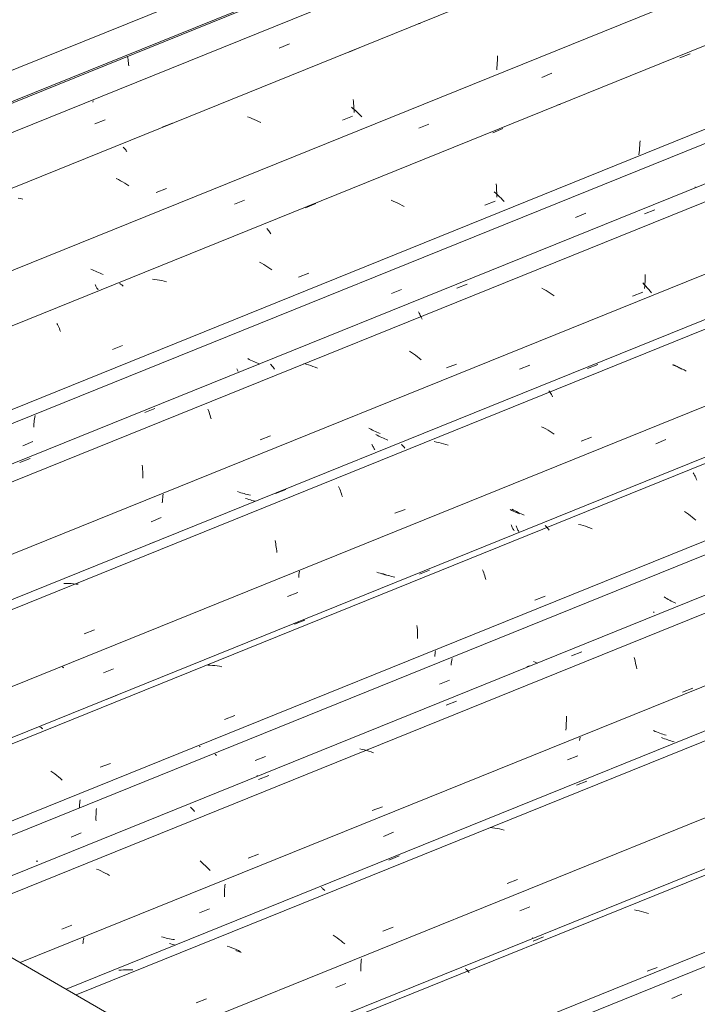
# Model space of a CAD drawing. Header units: metres. Extents: x -15.1 to 0.1, y 4.4 to 14.1.
# Tile 44 of 71: x -6.5 to -5.9, y 10.8 to 11.7. Entities that reach past the tile are written whole.
import ezdxf

# ---------------------------------------------------------------- set-up
doc = ezdxf.new("R2010")
doc.units = ezdxf.units.M
for name, color, linetype, lineweight in [('A-GLAZ-CWMG', 7, 'Continuous', 5), ('A-ROOF', 7, 'Continuous', 5), ('A-ROOF-OTLN', 7, 'Continuous', 5)]:
    doc.layers.add(name, color=color, linetype=linetype, lineweight=lineweight)

# ---------------------------------------------------------------- blocks, each defined once
blk = doc.blocks.new('FP_198-ISO_01')
at = {"layer": 'A-GLAZ-CWMG', "color": 9, "true_color": 0xc0c0c0}
blk.add_line((-5.90642, 10.80159), (-5.89709, 10.80548), dxfattribs=at)
blk = doc.blocks.new('Rectangular Mullion - Telha Fibrocimento - Ondulada-1909027-ISO_01')
at = {"layer": 'A-GLAZ-CWMG'}
blk.add_line((-4.93575, 11.21103), (-6.24337, 10.68256), dxfattribs=at)
blk.add_blockref('FP_198-ISO_01', (0, 0), dxfattribs=at)
blk = doc.blocks.new('FP_207-ISO_01')
at = {"layer": 'A-GLAZ-CWMG'}
blk.add_line((-5.01248, 11.27004), (-6.33508, 10.73552), dxfattribs=at)
at = {"layer": 'A-GLAZ-CWMG', "color": 9, "true_color": 0xc0c0c0}
for p, q in [((-5.93863, 10.88274), (-5.94079, 10.88315)), ((-5.93647, 10.88229), (-5.93863, 10.88274)), ((-5.93432, 10.88177), (-5.93647, 10.88229)), ((-5.93218, 10.8812), (-5.93432, 10.88177)), ((-5.93005, 10.88057), (-5.93218, 10.8812)), ((-5.92792, 10.87989), (-5.93005, 10.88057)), ((-6.03489, 10.85734), (-6.0345, 10.85745)), ((-6.03414, 10.85445), (-6.02462, 10.85823)), ((-6.09659, 10.82915), (-6.09604, 10.82869)), ((-6.09604, 10.82869), (-6.09548, 10.82816)), ((-6.09548, 10.82816), (-6.09492, 10.82758)), ((-6.09492, 10.82758), (-6.09435, 10.82693)), ((-6.09435, 10.82693), (-6.09377, 10.82623)), ((-6.09377, 10.82623), (-6.0932, 10.82546)), ((-5.92925, 10.82666), (-5.91981, 10.83025))]:
    blk.add_line(p, q, dxfattribs=at)
blk = doc.blocks.new('FP_209-ISO_01')
at = {"layer": 'A-GLAZ-CWMG'}
blk.add_line((-5.14202, 11.34459), (-6.46438, 10.81017), dxfattribs=at)
at = {"layer": 'A-GLAZ-CWMG', "color": 9, "true_color": 0xc0c0c0}
for p, q in [((-5.99411, 10.99792), (-5.98459, 11.00171)), ((-6.0717, 10.95888), (-6.07387, 10.95914)), ((-6.06953, 10.95856), (-6.0717, 10.95888)), ((-6.06737, 10.95818), (-6.06953, 10.95856)), ((-6.06521, 10.95775), (-6.06737, 10.95818)), ((-6.06305, 10.95725), (-6.06521, 10.95775)), ((-6.06091, 10.9567), (-6.06305, 10.95725)), ((-6.16702, 10.92905), (-6.15752, 10.93284)), ((-6.2294, 10.90377), (-6.22888, 10.90344)), ((-6.22888, 10.90344), (-6.22834, 10.90306)), ((-6.22834, 10.90306), (-6.2278, 10.90262)), ((-6.2278, 10.90262), (-6.22724, 10.90211)), ((-6.22724, 10.90211), (-6.22668, 10.90155)), ((-6.22668, 10.90155), (-6.22611, 10.90092)), ((-6.3139, 10.84913), (-6.31601, 10.84986)), ((-6.31181, 10.84834), (-6.3139, 10.84913)), ((-6.30973, 10.8475), (-6.31181, 10.84834)), ((-6.30767, 10.84661), (-6.30973, 10.8475)), ((-6.30563, 10.84567), (-6.30767, 10.84661)), ((-6.30361, 10.84469), (-6.30563, 10.84567)), ((-6.41353, 10.82778), (-6.41565, 10.82758)), ((-6.41139, 10.82793), (-6.41353, 10.82778)), ((-6.40924, 10.82801), (-6.41139, 10.82793)), ((-6.40709, 10.82803), (-6.40924, 10.82801)), ((-6.40493, 10.82799), (-6.40709, 10.82803)), ((-6.40276, 10.82788), (-6.40493, 10.82799))]:
    blk.add_line(p, q, dxfattribs=at)
blk = doc.blocks.new('FP_210-ISO_01')
at = {"layer": 'A-GLAZ-CWMG', "color": 9, "true_color": 0xc0c0c0}
for p, q in [((-5.92183, 11.04759), (-5.92325, 11.04822)), ((-5.9204, 11.04699), (-5.92183, 11.04759)), ((-5.91895, 11.04642), (-5.9204, 11.04699)), ((-5.91749, 11.04588), (-5.91895, 11.04642)), ((-5.91603, 11.04538), (-5.91749, 11.04588)), ((-5.91455, 11.0449), (-5.91603, 11.04538)), ((-5.91306, 11.04446), (-5.91455, 11.0449)), ((-5.91157, 11.04405), (-5.91306, 11.04446)), ((-6.37508, 10.85803), (-6.37657, 10.85848)), ((-6.37359, 10.85761), (-6.37508, 10.85803)), ((-6.37209, 10.85722), (-6.37359, 10.85761)), ((-6.37059, 10.85687), (-6.37209, 10.85722)), ((-6.36908, 10.85656), (-6.37059, 10.85687)), ((-6.36756, 10.85628), (-6.36908, 10.85656)), ((-6.36605, 10.85604), (-6.36756, 10.85628)), ((-6.36453, 10.85583), (-6.36605, 10.85604))]:
    blk.add_line(p, q, dxfattribs=at)
blk = doc.blocks.new('FP_211-ISO_01')
at = {"layer": 'A-GLAZ-CWMG'}
blk.add_line((-5.2564, 11.40672), (-6.57477, 10.8739), dxfattribs=at)
blk = doc.blocks.new('FP_212-ISO_01')
at = {"layer": 'A-GLAZ-CWMG', "color": 9, "true_color": 0xc0c0c0}
for p, q in [((-5.91229, 11.17054), (-5.91359, 11.17136)), ((-5.91097, 11.16976), (-5.91229, 11.17054)), ((-5.90964, 11.16899), (-5.91097, 11.16976)), ((-5.90829, 11.16825), (-5.90964, 11.16899)), ((-5.90691, 11.16753), (-5.90829, 11.16825)), ((-5.90553, 11.16683), (-5.90691, 11.16753)), ((-5.90413, 11.16617), (-5.90553, 11.16683)), ((-5.90271, 11.16553), (-5.90413, 11.16617)), ((-6.10953, 11.11016), (-6.1097, 11.10863)), ((-6.10933, 11.11171), (-6.10953, 11.11016)), ((-6.10909, 11.11326), (-6.10933, 11.11171)), ((-6.10883, 11.11481), (-6.10909, 11.11326)), ((-6.0324, 11.11132), (-6.03384, 11.11192)), ((-6.03096, 11.11076), (-6.0324, 11.11132)), ((-6.02987, 11.11036), (-6.03096, 11.11076)), ((-6.12044, 11.09094), (-6.11111, 11.09481)), ((-6.32648, 11.02603), (-6.32702, 11.02663)), ((-6.32593, 11.02544), (-6.32648, 11.02603)), ((-6.29007, 11.02059), (-6.28074, 11.02445)), ((-6.4368, 10.97076), (-6.43684, 10.96933)), ((-6.43674, 10.9722), (-6.4368, 10.97076)), ((-6.43665, 10.97366), (-6.43674, 10.9722)), ((-6.43653, 10.97512), (-6.43665, 10.97366)), ((-6.43639, 10.97659), (-6.43653, 10.97512)), ((-6.43684, 10.96933), (-6.43685, 10.96792)), ((-6.43685, 10.96792), (-6.43684, 10.96652)), ((-6.43684, 10.96652), (-6.43681, 10.96513)), ((-6.45967, 10.95026), (-6.45035, 10.95413))]:
    blk.add_line(p, q, dxfattribs=at)
blk = doc.blocks.new('Rectangular Mullion - Telha Fibrocimento - Ondulada-V199-ISO_01')
at = {"layer": 'A-GLAZ-CWMG'}
for p, q in [((-5.32182, 11.43393), (-6.62943, 10.90546)), ((-4.95062, 11.21815), (-6.25674, 10.69028))]:
    blk.add_line(p, q, dxfattribs=at)
for name in ['FP_211-ISO_01', 'FP_212-ISO_01', 'FP_209-ISO_01', 'FP_210-ISO_01', 'FP_207-ISO_01']:
    blk.add_blockref(name, (0, 0), dxfattribs=at)
blk = doc.blocks.new('FP_214-ISO_01')
at = {"layer": 'A-GLAZ-CWMG'}
blk.add_line((-5.01101, 11.2648), (-6.32914, 10.73208), dxfattribs=at)
blk = doc.blocks.new('FP_215-ISO_01')
at = {"layer": 'A-GLAZ-CWMG', "color": 9, "true_color": 0xc0c0c0}
for p, q in [((-6.04646, 10.88223), (-6.03714, 10.88611)), ((-6.19271, 10.83483), (-6.19283, 10.83316)), ((-6.19256, 10.83651), (-6.19271, 10.83483)), ((-6.19237, 10.8382), (-6.19256, 10.83651)), ((-6.19297, 10.82985), (-6.19299, 10.82822)), ((-6.19299, 10.82822), (-6.19299, 10.82661)), ((-6.19292, 10.8315), (-6.19297, 10.82985)), ((-6.19283, 10.83316), (-6.19292, 10.8315)), ((-6.21593, 10.81159), (-6.20661, 10.81548))]:
    blk.add_line(p, q, dxfattribs=at)
blk = doc.blocks.new('FP_216-ISO_01')
at = {"layer": 'A-GLAZ-CWMG'}
blk.add_line((-5.13465, 11.33851), (-6.45515, 10.80483), dxfattribs=at)
at = {"layer": 'A-GLAZ-CWMG', "color": 9, "true_color": 0xc0c0c0}
for p, q in [((-6.05812, 10.90757), (-6.04867, 10.9112)), ((-6.17267, 10.8636), (-6.16322, 10.86723)), ((-6.21643, 10.85866), (-6.21827, 10.85993)), ((-6.21463, 10.85735), (-6.21643, 10.85866)), ((-6.21286, 10.85601), (-6.21463, 10.85735)), ((-6.21113, 10.85463), (-6.21286, 10.85601)), ((-6.20943, 10.85323), (-6.21113, 10.85463)), ((-6.20777, 10.8518), (-6.20943, 10.85323)), ((-6.30744, 10.84556), (-6.30802, 10.84575)), ((-6.30533, 10.84484), (-6.30744, 10.84556)), ((-6.30323, 10.84406), (-6.30533, 10.84484)), ((-6.3446, 10.79759), (-6.33514, 10.80122))]:
    blk.add_line(p, q, dxfattribs=at)
blk = doc.blocks.new('FP_217-ISO_01')
at = {"layer": 'A-GLAZ-CWMG', "color": 9, "true_color": 0xc0c0c0}
for p, q in [((-5.99117, 11.04068), (-5.99137, 11.03912)), ((-5.99093, 11.04224), (-5.99117, 11.04068)), ((-5.91457, 11.04141), (-5.91599, 11.04204)), ((-5.91313, 11.04081), (-5.91457, 11.04141)), ((-5.91169, 11.04024), (-5.91313, 11.04081)), ((-5.91023, 11.0397), (-5.91169, 11.04024)), ((-5.90876, 11.03919), (-5.91023, 11.0397)), ((-5.90729, 11.03871), (-5.90876, 11.03919)), ((-5.9058, 11.03827), (-5.90729, 11.03871)), ((-5.90431, 11.03786), (-5.9058, 11.03827)), ((-6.00235, 11.0213), (-5.99302, 11.02518)), ((-6.17196, 10.95083), (-6.16264, 10.9547)), ((-6.318, 10.90689), (-6.31816, 10.90541)), ((-6.31859, 10.89816), (-6.31861, 10.89675)), ((-6.31856, 10.89959), (-6.31859, 10.89816)), ((-6.3185, 10.90103), (-6.31856, 10.89959)), ((-6.31841, 10.90248), (-6.3185, 10.90103)), ((-6.3183, 10.90394), (-6.31841, 10.90248)), ((-6.31816, 10.90541), (-6.3183, 10.90394)), ((-6.31861, 10.89675), (-6.3186, 10.89535)), ((-6.34153, 10.88039), (-6.33221, 10.88427)), ((-6.44874, 10.85319), (-6.44888, 10.85178)), ((-6.44857, 10.8546), (-6.44874, 10.85319)), ((-6.44838, 10.85602), (-6.44857, 10.8546)), ((-6.44817, 10.85745), (-6.44838, 10.85602)), ((-6.36776, 10.85179), (-6.36925, 10.85224)), ((-6.36627, 10.85137), (-6.36776, 10.85179)), ((-6.36477, 10.85099), (-6.36627, 10.85137)), ((-6.36334, 10.85065), (-6.36477, 10.85099))]:
    blk.add_line(p, q, dxfattribs=at)
blk = doc.blocks.new('FP_218-ISO_01')
at = {"layer": 'A-GLAZ-CWMG'}
blk.add_line((-5.26751, 11.41881), (-6.59167, 10.88366), dxfattribs=at)
at = {"layer": 'A-GLAZ-CWMG', "color": 9, "true_color": 0xc0c0c0}
for p, q in [((-5.99887, 11.11715), (-5.98935, 11.1209)), ((-5.94096, 11.11544), (-5.94054, 11.11382)), ((-6.03792, 11.10784), (-6.03991, 11.10712)), ((-5.94054, 11.11382), (-5.94014, 11.11216)), ((-5.94014, 11.11216), (-5.93976, 11.11045)), ((-5.93976, 11.11045), (-5.93941, 11.10871)), ((-5.93941, 11.10871), (-5.93907, 11.10693)), ((-5.93907, 11.10693), (-5.93877, 11.10512)), ((-5.8966, 11.08367), (-5.88718, 11.08727)), ((-6.11424, 11.0716), (-6.10472, 11.07536)), ((-6.00353, 11.06142), (-6.00352, 11.05934)), ((-6.0037, 11.05302), (-6.00384, 11.05088)), ((-6.0036, 11.05514), (-6.0037, 11.05302)), ((-6.00354, 11.05725), (-6.0036, 11.05514)), ((-6.00352, 11.05934), (-6.00354, 11.05725)), ((-6.00384, 11.05088), (-6.00402, 11.04873)), ((-6.19179, 11.03091), (-6.19395, 11.03135)), ((-6.18964, 11.03042), (-6.19179, 11.03091)), ((-6.1875, 11.02987), (-6.18964, 11.03042)), ((-6.18536, 11.02927), (-6.1875, 11.02987)), ((-6.18323, 11.02862), (-6.18536, 11.02927)), ((-6.18112, 11.02791), (-6.18323, 11.02862)), ((-6.28864, 11.00661), (-6.28823, 11.0067)), ((-6.28823, 11.0067), (-6.28781, 11.00673)), ((-6.28728, 11.00312), (-6.27777, 11.00689)), ((-6.34968, 10.97781), (-6.34912, 10.97728)), ((-6.34912, 10.97728), (-6.34855, 10.97669)), ((-6.34855, 10.97669), (-6.34798, 10.97604)), ((-6.34798, 10.97604), (-6.3474, 10.97534)), ((-6.3474, 10.97534), (-6.34683, 10.97458)), ((-6.34683, 10.97458), (-6.34625, 10.97377)), ((-6.18233, 10.97459), (-6.1729, 10.97819)), ((-6.29673, 10.93094), (-6.28729, 10.93454)), ((-6.33927, 10.92681), (-6.34091, 10.92826)), ((-6.33766, 10.92535), (-6.33927, 10.92681)), ((-6.3361, 10.92387), (-6.33766, 10.92535)), ((-6.43432, 10.91992), (-6.43639, 10.92079)), ((-6.43228, 10.919), (-6.43432, 10.91992)), ((-6.43025, 10.91804), (-6.43228, 10.919)), ((-6.42824, 10.91703), (-6.43025, 10.91804)), ((-6.42625, 10.91598), (-6.42824, 10.91703)), ((-6.42428, 10.91489), (-6.42625, 10.91598)), ((-6.33456, 10.92236), (-6.3361, 10.92387)), ((-6.33307, 10.92085), (-6.33456, 10.92236)), ((-6.33162, 10.91931), (-6.33307, 10.92085)), ((-6.46845, 10.86543), (-6.459, 10.86903))]:
    blk.add_line(p, q, dxfattribs=at)
blk = doc.blocks.new('FP_219-ISO_01')
at = {"layer": 'A-GLAZ-CWMG', "color": 9, "true_color": 0xc0c0c0}
for p, q in [((-5.92317, 11.15774), (-5.92281, 11.15711)), ((-6.12464, 11.11786), (-6.1248, 11.11655)), ((-6.12446, 11.11918), (-6.12464, 11.11786)), ((-6.12426, 11.1205), (-6.12446, 11.11918)), ((-6.12404, 11.12182), (-6.12426, 11.1205)), ((-6.34101, 11.03343), (-6.34149, 11.03395)), ((-6.45189, 10.98022), (-6.45196, 10.97877)), ((-6.45179, 10.98167), (-6.45189, 10.98022)), ((-6.45167, 10.98313), (-6.45179, 10.98167)), ((-6.45152, 10.9846), (-6.45167, 10.98313)), ((-6.45196, 10.97877), (-6.45201, 10.97734)), ((-6.49045, 10.92802), (-6.49197, 10.9282))]:
    blk.add_line(p, q, dxfattribs=at)
blk = doc.blocks.new('FP_220-ISO_01')
at = {"layer": 'A-GLAZ-CWMG'}
blk.add_line((-5.39855, 11.49293), (-6.72115, 10.95841), dxfattribs=at)
at = {"layer": 'A-GLAZ-CWMG', "color": 9, "true_color": 0xc0c0c0}
for p, q in [((-5.88674, 11.28551), (-5.88616, 11.28456)), ((-5.88616, 11.28456), (-5.88558, 11.28356)), ((-5.88558, 11.28356), (-5.885, 11.28251)), ((-5.885, 11.28251), (-5.88443, 11.28139)), ((-5.88443, 11.28139), (-5.88387, 11.28023)), ((-5.88387, 11.28023), (-5.88331, 11.27901)), ((-5.89294, 11.24872), (-5.89478, 11.24999)), ((-5.89113, 11.24742), (-5.89294, 11.24872)), ((-5.88935, 11.24609), (-5.89113, 11.24742)), ((-5.88761, 11.24473), (-5.88935, 11.24609)), ((-5.88589, 11.24334), (-5.88761, 11.24473)), ((-5.88422, 11.24192), (-5.88589, 11.24334)), ((-6.02297, 11.23697), (-6.02241, 11.23643)), ((-6.02241, 11.23643), (-6.02184, 11.23583)), ((-6.02184, 11.23583), (-6.02126, 11.23517)), ((-6.02126, 11.23517), (-6.02068, 11.23445)), ((-6.02068, 11.23445), (-6.0201, 11.23368)), ((-6.0201, 11.23368), (-6.01951, 11.23284)), ((-5.9903, 11.2376), (-5.99245, 11.23813)), ((-5.98816, 11.23701), (-5.9903, 11.2376)), ((-5.98603, 11.23637), (-5.98816, 11.23701)), ((-5.98391, 11.23568), (-5.98603, 11.23637)), ((-5.98181, 11.23493), (-5.98391, 11.23568)), ((-5.97972, 11.23413), (-5.98181, 11.23493)), ((-6.13897, 11.19221), (-6.12948, 11.19601)), ((-6.08069, 11.19643), (-6.08017, 11.19507)), ((-6.08017, 11.19507), (-6.07966, 11.19365)), ((-6.07966, 11.19365), (-6.07917, 11.19219)), ((-6.07917, 11.19219), (-6.0787, 11.19068)), ((-6.0787, 11.19068), (-6.07824, 11.18912)), ((-6.07824, 11.18912), (-6.0778, 11.18752)), ((-6.03246, 11.1684), (-6.02302, 11.17203)), ((-6.25407, 11.14622), (-6.24458, 11.15002)), ((-6.14114, 11.14512), (-6.14096, 11.14316)), ((-6.14096, 11.14316), (-6.14081, 11.14118)), ((-6.14081, 11.14118), (-6.14069, 11.13916)), ((-6.14069, 11.13916), (-6.14061, 11.13713)), ((-6.14061, 11.13713), (-6.14056, 11.13507)), ((-6.14056, 11.13507), (-6.14055, 11.13299)), ((-6.33166, 11.10849), (-6.33383, 11.1086)), ((-6.3295, 11.10832), (-6.33166, 11.10849)), ((-6.32733, 11.10809), (-6.3295, 11.10832)), ((-6.32516, 11.1078), (-6.32733, 11.10809)), ((-6.32299, 11.10745), (-6.32516, 11.1078)), ((-6.32083, 11.10705), (-6.32299, 11.10745)), ((-6.42668, 11.0771), (-6.41719, 11.0809)), ((-6.3185, 11.05848), (-6.30906, 11.06211)), ((-6.48898, 11.05185), (-6.48848, 11.05166)), ((-6.48848, 11.05166), (-6.48798, 11.05142)), ((-6.48798, 11.05142), (-6.48745, 11.05112)), ((-6.48745, 11.05112), (-6.48692, 11.05075)), ((-6.48692, 11.05075), (-6.48637, 11.05033)), ((-6.48637, 11.05033), (-6.48582, 11.04985)), ((-6.433, 11.01448), (-6.42355, 11.01811)), ((-6.4765, 11.00971), (-6.4783, 11.01102)), ((-6.47474, 11.00836), (-6.4765, 11.00971)), ((-6.47302, 11.00698), (-6.47474, 11.00836)), ((-6.47132, 11.00557), (-6.47302, 11.00698)), ((-6.46966, 11.00414), (-6.47132, 11.00557)), ((-6.46804, 11.00269), (-6.46966, 11.00414))]:
    blk.add_line(p, q, dxfattribs=at)
blk = doc.blocks.new('FP_221-ISO_01')
at = {"layer": 'A-GLAZ-CWMG', "color": 9, "true_color": 0xc0c0c0}
for p, q in [((-6.05385, 11.25108), (-6.0552, 11.25181)), ((-6.05248, 11.25036), (-6.05385, 11.25108)), ((-6.05109, 11.24967), (-6.05248, 11.25036)), ((-6.04969, 11.24901), (-6.05109, 11.24967)), ((-6.04827, 11.24838), (-6.04969, 11.24901)), ((-6.04684, 11.24777), (-6.04827, 11.24838)), ((-6.05447, 11.23786), (-6.05414, 11.23701)), ((-6.05414, 11.23701), (-6.0538, 11.2362)), ((-6.0538, 11.2362), (-6.05345, 11.23542)), ((-6.05345, 11.23542), (-6.0531, 11.23468)), ((-6.0531, 11.23468), (-6.05274, 11.23397)), ((-6.05274, 11.23397), (-6.05239, 11.23331)), ((-6.05239, 11.23331), (-6.05203, 11.23268)), ((-6.05203, 11.23268), (-6.05167, 11.23209)), ((-6.17659, 11.19369), (-6.17803, 11.19425)), ((-6.17513, 11.19316), (-6.17659, 11.19369)), ((-6.17366, 11.19266), (-6.17513, 11.19316)), ((-6.17218, 11.19219), (-6.17366, 11.19266)), ((-6.17069, 11.19176), (-6.17218, 11.19219)), ((-6.1692, 11.19136), (-6.17069, 11.19176)), ((-6.1677, 11.19099), (-6.1692, 11.19136)), ((-6.16619, 11.19066), (-6.1677, 11.19099))]:
    blk.add_line(p, q, dxfattribs=at)
blk = doc.blocks.new('FP_222-ISO_01')
at = {"layer": 'A-GLAZ-CWMG'}
blk.add_line((-5.52809, 11.56749), (-6.85045, 11.03306), dxfattribs=at)
at = {"layer": 'A-GLAZ-CWMG', "color": 9, "true_color": 0xc0c0c0}
for p, q in [((-5.98404, 11.38158), (-5.97455, 11.38537)), ((-5.90347, 11.38444), (-5.90548, 11.38544)), ((-5.90148, 11.38339), (-5.90347, 11.38444)), ((-5.89951, 11.3823), (-5.90148, 11.38339)), ((-5.89757, 11.38117), (-5.89951, 11.3823)), ((-6.01967, 11.36127), (-6.01908, 11.36046)), ((-6.01908, 11.36046), (-6.01849, 11.35959)), ((-6.01849, 11.35959), (-6.01791, 11.35866)), ((-6.01791, 11.35866), (-6.01732, 11.35768)), ((-6.01732, 11.35768), (-6.01674, 11.35664)), ((-6.01674, 11.35664), (-6.01617, 11.35555)), ((-6.15571, 11.31176), (-6.15517, 11.31136)), ((-6.15517, 11.31136), (-6.15461, 11.3109)), ((-6.15461, 11.3109), (-6.15405, 11.31037)), ((-6.15405, 11.31037), (-6.15348, 11.30979)), ((-6.15348, 11.30979), (-6.1529, 11.30915)), ((-6.1529, 11.30915), (-6.15232, 11.30845)), ((-6.12309, 11.31393), (-6.12525, 11.31433)), ((-6.12093, 11.31346), (-6.12309, 11.31393)), ((-6.11878, 11.31294), (-6.12093, 11.31346)), ((-6.11664, 11.31237), (-6.11878, 11.31294)), ((-6.1145, 11.31174), (-6.11664, 11.31237)), ((-6.11238, 11.31105), (-6.1145, 11.31174)), ((-6.27152, 11.26654), (-6.26204, 11.27035)), ((-6.21333, 11.27308), (-6.21278, 11.27182)), ((-6.21278, 11.27182), (-6.21224, 11.27051)), ((-6.21224, 11.27051), (-6.21171, 11.26915)), ((-6.21171, 11.26915), (-6.2112, 11.26774)), ((-6.2112, 11.26774), (-6.21071, 11.26628)), ((-6.21071, 11.26628), (-6.21023, 11.26478)), ((-6.38649, 11.22042), (-6.377, 11.22423)), ((-6.46418, 11.1838), (-6.46634, 11.18378)), ((-6.46202, 11.18375), (-6.46418, 11.1838)), ((-6.45985, 11.18364), (-6.46202, 11.18375)), ((-6.45768, 11.18348), (-6.45985, 11.18364)), ((-6.45551, 11.18325), (-6.45768, 11.18348)), ((-6.45334, 11.18296), (-6.45551, 11.18325))]:
    blk.add_line(p, q, dxfattribs=at)
blk = doc.blocks.new('FP_223-ISO_01')
at = {"layer": 'A-GLAZ-CWMG', "color": 9, "true_color": 0xc0c0c0}
for p, q in [((-6.18499, 11.32642), (-6.18554, 11.32673)), ((-6.18363, 11.32568), (-6.18499, 11.32642)), ((-6.18226, 11.32497), (-6.18363, 11.32568)), ((-6.18087, 11.32429), (-6.18226, 11.32497)), ((-6.17946, 11.32363), (-6.18087, 11.32429)), ((-6.17804, 11.323), (-6.17946, 11.32363)), ((-6.17661, 11.3224), (-6.17804, 11.323)), ((-6.17517, 11.32183), (-6.17661, 11.3224)), ((-6.18274, 11.31215), (-6.18239, 11.31134)), ((-6.18239, 11.31134), (-6.18205, 11.31057)), ((-6.18205, 11.31057), (-6.1817, 11.30983)), ((-6.1817, 11.30983), (-6.18134, 11.30913)), ((-6.18134, 11.30913), (-6.18099, 11.30847)), ((-6.18099, 11.30847), (-6.18063, 11.30784)), ((-6.18063, 11.30784), (-6.18027, 11.30726)), ((-6.18027, 11.30726), (-6.17991, 11.30671)), ((-6.30493, 11.26783), (-6.30639, 11.26836)), ((-6.30346, 11.26734), (-6.30493, 11.26783)), ((-6.30198, 11.26687), (-6.30346, 11.26734)), ((-6.3005, 11.26644), (-6.30198, 11.26687)), ((-6.299, 11.26604), (-6.3005, 11.26644)), ((-6.2975, 11.26568), (-6.299, 11.26604)), ((-6.29599, 11.26535), (-6.2975, 11.26568)), ((-6.29448, 11.26506), (-6.29599, 11.26535))]:
    blk.add_line(p, q, dxfattribs=at)
blk = doc.blocks.new('FP_224-ISO_01')
at = {"layer": 'A-GLAZ-CWMG'}
blk.add_line((-5.64247, 11.62961), (-6.96084, 11.0968), dxfattribs=at)
blk = doc.blocks.new('FP_225-ISO_01')
at = {"layer": 'A-GLAZ-CWMG', "color": 9, "true_color": 0xc0c0c0}
for p, q in [((-5.99499, 11.52083), (-5.98565, 11.52469)), ((-6.16478, 11.45071), (-6.15544, 11.45456)), ((-6.29574, 11.39011), (-6.2971, 11.39084)), ((-6.29437, 11.3894), (-6.29574, 11.39011)), ((-6.29298, 11.38871), (-6.29437, 11.3894)), ((-6.29157, 11.38806), (-6.29298, 11.38871)), ((-6.29015, 11.38743), (-6.29157, 11.38806)), ((-6.28872, 11.38683), (-6.29015, 11.38743)), ((-6.28728, 11.38625), (-6.28872, 11.38683)), ((-6.28599, 11.38578), (-6.28728, 11.38625)), ((-6.49368, 11.33385), (-6.49385, 11.33232)), ((-6.49347, 11.33539), (-6.49368, 11.33385)), ((-6.49324, 11.33694), (-6.49347, 11.33539)), ((-6.49297, 11.33848), (-6.49324, 11.33694)), ((-6.49412, 11.32928), (-6.49421, 11.32777)), ((-6.494, 11.3308), (-6.49412, 11.32928)), ((-6.49385, 11.33232), (-6.494, 11.3308)), ((-6.50429, 11.31054), (-6.49495, 11.31439))]:
    blk.add_line(p, q, dxfattribs=at)
blk = doc.blocks.new('Rectangular Mullion - Telha Fibrocimento - Ondulada-V213-ISO_01')
at = {"layer": 'A-GLAZ-CWMG'}
for p, q in [((-5.70788, 11.65682), (-7.0155, 11.12835)), ((-5.33669, 11.44104), (-6.64281, 10.91318)), ((-5.20263, 11.36172), (-6.50679, 10.83465)), ((-5.07634, 11.29109), (-6.38283, 10.76308))]:
    blk.add_line(p, q, dxfattribs=at)
for name in ['FP_224-ISO_01', 'FP_225-ISO_01', 'FP_222-ISO_01', 'FP_223-ISO_01', 'FP_220-ISO_01', 'FP_221-ISO_01', 'FP_218-ISO_01', 'FP_219-ISO_01', 'FP_216-ISO_01', 'FP_217-ISO_01', 'FP_214-ISO_01', 'FP_215-ISO_01']:
    blk.add_blockref(name, (0, 0), dxfattribs=at)
blk = doc.blocks.new('FP_227-ISO_01')
at = {"layer": 'A-GLAZ-CWMG'}
blk.add_line((-5.39707, 11.4877), (-6.7152, 10.95498), dxfattribs=at)
blk = doc.blocks.new('FP_228-ISO_01')
at = {"layer": 'A-GLAZ-CWMG', "color": 9, "true_color": 0xc0c0c0}
for p, q in [((-5.9211, 11.31232), (-5.91177, 11.31619)), ((-6.0521, 11.25135), (-6.05343, 11.25212)), ((-6.05074, 11.2506), (-6.0521, 11.25135)), ((-6.04937, 11.24988), (-6.05074, 11.2506)), ((-6.04799, 11.24918), (-6.04937, 11.24988)), ((-6.04659, 11.2485), (-6.04799, 11.24918)), ((-6.04517, 11.24786), (-6.04659, 11.2485)), ((-6.04374, 11.24724), (-6.04517, 11.24786)), ((-6.0423, 11.24664), (-6.04374, 11.24724)), ((-6.04988, 11.23679), (-6.04954, 11.23595)), ((-6.04954, 11.23595), (-6.04919, 11.23514)), ((-6.04919, 11.23514), (-6.04884, 11.23437)), ((-6.04884, 11.23437), (-6.04848, 11.23363)), ((-6.04848, 11.23363), (-6.04812, 11.23293)), ((-6.04812, 11.23293), (-6.04776, 11.23227)), ((-6.04776, 11.23227), (-6.0474, 11.23164)), ((-6.0474, 11.23164), (-6.04704, 11.23105)), ((-6.25002, 11.19061), (-6.25013, 11.18909)), ((-6.24988, 11.19213), (-6.25002, 11.19061)), ((-6.24971, 11.19365), (-6.24988, 11.19213)), ((-6.24952, 11.19519), (-6.24971, 11.19365)), ((-6.17197, 11.19252), (-6.17343, 11.19307)), ((-6.17051, 11.19201), (-6.17197, 11.19252)), ((-6.16903, 11.19152), (-6.17051, 11.19201)), ((-6.16754, 11.19106), (-6.16903, 11.19152)), ((-6.16605, 11.19064), (-6.16754, 11.19106)), ((-6.16455, 11.19025), (-6.16605, 11.19064)), ((-6.16304, 11.1899), (-6.16455, 11.19025)), ((-6.16153, 11.18957), (-6.16304, 11.1899)), ((-6.26039, 11.17165), (-6.25106, 11.17552)), ((-6.4671, 11.10647), (-6.46765, 11.10703)), ((-6.46655, 11.10591), (-6.4671, 11.10647)), ((-6.42999, 11.10137), (-6.42066, 11.10523))]:
    blk.add_line(p, q, dxfattribs=at)
blk = doc.blocks.new('FP_229-ISO_01')
at = {"layer": 'A-GLAZ-CWMG'}
blk.add_line((-5.52072, 11.5614), (-6.84121, 11.02773), dxfattribs=at)
at = {"layer": 'A-GLAZ-CWMG', "color": 9, "true_color": 0xc0c0c0}
for p, q in [((-5.90326, 11.38409), (-5.90535, 11.38488)), ((-5.90118, 11.38324), (-5.90326, 11.38409)), ((-5.89912, 11.38234), (-5.90118, 11.38324)), ((-5.89708, 11.3814), (-5.89912, 11.38234)), ((-5.89507, 11.3804), (-5.89708, 11.3814)), ((-5.89307, 11.37936), (-5.89507, 11.3804)), ((-6.02438, 11.3271), (-6.02638, 11.32812)), ((-6.0224, 11.32603), (-6.02438, 11.3271)), ((-6.02044, 11.32492), (-6.0224, 11.32603)), ((-6.01851, 11.32377), (-6.02044, 11.32492)), ((-6.01661, 11.32258), (-6.01851, 11.32377)), ((-6.01474, 11.32135), (-6.01661, 11.32258)), ((-5.9898, 11.3148), (-5.98036, 11.31845)), ((-6.21013, 11.26423), (-6.2099, 11.26369)), ((-6.16144, 11.24833), (-6.152, 11.25199)), ((-6.27188, 11.22337), (-6.27158, 11.22186)), ((-6.27158, 11.22186), (-6.2713, 11.22033)), ((-6.2713, 11.22033), (-6.27103, 11.21876)), ((-6.27103, 11.21876), (-6.27079, 11.21716)), ((-6.27079, 11.21716), (-6.27057, 11.21555)), ((-6.27057, 11.21555), (-6.27038, 11.2139)), ((-6.27038, 11.2139), (-6.27021, 11.21223)), ((-6.44768, 11.13746), (-6.43823, 11.14112))]:
    blk.add_line(p, q, dxfattribs=at)
blk = doc.blocks.new('FP_230-ISO_01')
at = {"layer": 'A-GLAZ-CWMG', "color": 9, "true_color": 0xc0c0c0}
for p, q in [((-6.04666, 11.38097), (-6.03732, 11.38483)), ((-6.17769, 11.32018), (-6.17903, 11.32094)), ((-6.17633, 11.31945), (-6.17769, 11.32018)), ((-6.17495, 11.31874), (-6.17633, 11.31945)), ((-6.17356, 11.31806), (-6.17495, 11.31874)), ((-6.17215, 11.3174), (-6.17356, 11.31806)), ((-6.17073, 11.31677), (-6.17215, 11.3174)), ((-6.1693, 11.31617), (-6.17073, 11.31677)), ((-6.16786, 11.3156), (-6.1693, 11.31617)), ((-6.37558, 11.26115), (-6.37573, 11.25957)), ((-6.3754, 11.26275), (-6.37558, 11.26115)), ((-6.37519, 11.26435), (-6.3754, 11.26275)), ((-6.37494, 11.26596), (-6.37519, 11.26435)), ((-6.29761, 11.26159), (-6.29907, 11.26212)), ((-6.29614, 11.2611), (-6.29761, 11.26159)), ((-6.29466, 11.26063), (-6.29614, 11.2611)), ((-6.29317, 11.2602), (-6.29466, 11.26063)), ((-6.29167, 11.2598), (-6.29317, 11.2602)), ((-6.37573, 11.25957), (-6.37585, 11.25799)), ((-6.29017, 11.25944), (-6.29167, 11.2598)), ((-6.38611, 11.24061), (-6.37678, 11.24447))]:
    blk.add_line(p, q, dxfattribs=at)
blk = doc.blocks.new('FP_231-ISO_01')
at = {"layer": 'A-GLAZ-CWMG'}
blk.add_line((-5.65358, 11.6417), (-6.97773, 11.10655), dxfattribs=at)
at = {"layer": 'A-GLAZ-CWMG', "color": 9, "true_color": 0xc0c0c0}
for p, q in [((-5.88529, 11.54854), (-5.88488, 11.54863)), ((-5.88488, 11.54863), (-5.88446, 11.54866)), ((-5.93167, 11.52403), (-5.92218, 11.5278)), ((-5.93177, 11.45903), (-5.93322, 11.46056)), ((-5.93114, 11.45976), (-5.9313, 11.45761)), ((-5.93101, 11.4619), (-5.93114, 11.45976)), ((-5.93093, 11.46402), (-5.93101, 11.4619)), ((-5.93088, 11.46613), (-5.93093, 11.46402)), ((-5.93087, 11.46822), (-5.93088, 11.46613)), ((-6.1043, 11.45552), (-6.09481, 11.45929)), ((-6.02414, 11.45455), (-6.02609, 11.45566)), ((-6.0222, 11.4534), (-6.02414, 11.45455)), ((-6.0203, 11.45222), (-6.0222, 11.4534)), ((-6.01842, 11.451), (-6.0203, 11.45222)), ((-6.01657, 11.44975), (-6.01842, 11.451)), ((-5.94267, 11.44819), (-5.93325, 11.45182)), ((-5.93037, 11.45749), (-5.93177, 11.45903)), ((-5.9313, 11.45761), (-5.9315, 11.45545)), ((-5.92901, 11.45593), (-5.93037, 11.45749)), ((-5.92769, 11.45437), (-5.92901, 11.45593)), ((-5.92641, 11.4528), (-5.92769, 11.45437)), ((-5.92517, 11.45123), (-5.92641, 11.4528)), ((-6.01475, 11.44846), (-6.01657, 11.44975)), ((-6.13982, 11.43373), (-6.13924, 11.43274)), ((-6.13924, 11.43274), (-6.13866, 11.4317)), ((-6.13866, 11.4317), (-6.13809, 11.43061)), ((-6.13809, 11.43061), (-6.13752, 11.42946)), ((-6.13752, 11.42946), (-6.13696, 11.42826)), ((-6.13696, 11.42826), (-6.13641, 11.42701)), ((-6.14611, 11.3965), (-6.14794, 11.39777)), ((-6.1443, 11.3952), (-6.14611, 11.3965)), ((-6.14252, 11.39387), (-6.1443, 11.3952)), ((-6.14077, 11.39251), (-6.14252, 11.39387)), ((-6.13906, 11.39113), (-6.14077, 11.39251)), ((-6.13737, 11.38972), (-6.13906, 11.39113)), ((-6.276, 11.38554), (-6.27543, 11.38494)), ((-6.27543, 11.38494), (-6.27485, 11.38428)), ((-6.27485, 11.38428), (-6.27427, 11.38356)), ((-6.27427, 11.38356), (-6.27369, 11.38279)), ((-6.27369, 11.38279), (-6.2731, 11.38196)), ((-6.2731, 11.38196), (-6.27252, 11.38107)), ((-6.24333, 11.3856), (-6.24548, 11.38617)), ((-6.2412, 11.38498), (-6.24333, 11.3856)), ((-6.23908, 11.38431), (-6.2412, 11.38498)), ((-6.23697, 11.38359), (-6.23908, 11.38431)), ((-6.23487, 11.38281), (-6.23697, 11.38359)), ((-6.23278, 11.38199), (-6.23487, 11.38281)), ((-6.11404, 11.38216), (-6.10461, 11.38579)), ((-6.39198, 11.34102), (-6.38249, 11.3448)), ((-6.33369, 11.3443), (-6.33318, 11.3429)), ((-6.33318, 11.3429), (-6.33268, 11.34146)), ((-6.33268, 11.34146), (-6.33219, 11.33997)), ((-6.33219, 11.33997), (-6.33173, 11.33844)), ((-6.33173, 11.33844), (-6.33128, 11.33686)), ((-6.33128, 11.33686), (-6.33085, 11.33525)), ((-6.28551, 11.31611), (-6.27607, 11.31974)), ((-6.50703, 11.2951), (-6.49754, 11.29889)), ((-6.3942, 11.29273), (-6.39402, 11.29077)), ((-6.39402, 11.29077), (-6.39387, 11.28878)), ((-6.39387, 11.28878), (-6.39375, 11.28677)), ((-6.39375, 11.28677), (-6.39367, 11.28474)), ((-6.39367, 11.28474), (-6.39362, 11.28268)), ((-6.39362, 11.28268), (-6.39361, 11.2806))]:
    blk.add_line(p, q, dxfattribs=at)
blk = doc.blocks.new('FP_232-ISO_01')
at = {"layer": 'A-GLAZ-CWMG', "color": 9, "true_color": 0xc0c0c0}
for p, q in [((-6.30723, 11.38129), (-6.30688, 11.38066)), ((-6.30688, 11.38066), (-6.30652, 11.38007)), ((-6.30652, 11.38007), (-6.30616, 11.37952)), ((-6.30616, 11.37952), (-6.30581, 11.37901))]:
    blk.add_line(p, q, dxfattribs=at)
blk = doc.blocks.new('FP_233-ISO_01')
at = {"layer": 'A-GLAZ-CWMG'}
blk.add_line((-5.78462, 11.71583), (-7.10721, 11.18131), dxfattribs=at)
at = {"layer": 'A-GLAZ-CWMG', "color": 9, "true_color": 0xc0c0c0}
for p, q in [((-5.89911, 11.66772), (-5.88963, 11.6715)), ((-6.07142, 11.59878), (-6.06194, 11.60258)), ((-5.9359, 11.58709), (-5.93606, 11.58494)), ((-5.93577, 11.58922), (-5.9359, 11.58709)), ((-5.93569, 11.59135), (-5.93577, 11.58922)), ((-5.93651, 11.58061), (-5.9368, 11.57843)), ((-5.93626, 11.58277), (-5.93651, 11.58061)), ((-5.93606, 11.58494), (-5.93626, 11.58277)), ((-6.06816, 11.55166), (-6.068, 11.54968)), ((-6.06834, 11.54286), (-6.06995, 11.54431)), ((-6.06676, 11.54139), (-6.06834, 11.54286)), ((-6.068, 11.54968), (-6.06788, 11.54767)), ((-6.06788, 11.54767), (-6.06779, 11.54563)), ((-6.06779, 11.54563), (-6.06774, 11.54357)), ((-6.06774, 11.54357), (-6.06772, 11.54149)), ((-6.06772, 11.54149), (-6.06774, 11.5394)), ((-6.06521, 11.53989), (-6.06676, 11.54139)), ((-6.2437, 11.52973), (-6.23423, 11.53353)), ((-6.16298, 11.5359), (-6.16504, 11.53678)), ((-6.16094, 11.53497), (-6.16298, 11.5359)), ((-6.15891, 11.53399), (-6.16094, 11.53497)), ((-6.15691, 11.53297), (-6.15891, 11.53399)), ((-6.15493, 11.5319), (-6.15691, 11.53297)), ((-6.07867, 11.53217), (-6.06924, 11.53583)), ((-6.06371, 11.53838), (-6.06521, 11.53989)), ((-6.06225, 11.53686), (-6.06371, 11.53838)), ((-6.06082, 11.53532), (-6.06225, 11.53686)), ((-6.15297, 11.53079), (-6.15493, 11.5319)), ((-6.27943, 11.5105), (-6.27885, 11.50983)), ((-6.27885, 11.50983), (-6.27826, 11.5091)), ((-6.27826, 11.5091), (-6.27767, 11.50832)), ((-6.27767, 11.50832), (-6.27708, 11.50747)), ((-6.27708, 11.50747), (-6.27649, 11.50657)), ((-6.27649, 11.50657), (-6.2759, 11.50561)), ((-6.28424, 11.47853), (-6.2862, 11.47962)), ((-6.2823, 11.4774), (-6.28424, 11.47853)), ((-6.28038, 11.47623), (-6.2823, 11.4774)), ((-6.27849, 11.47502), (-6.28038, 11.47623)), ((-6.27663, 11.47378), (-6.27849, 11.47502)), ((-6.2748, 11.4725), (-6.27663, 11.47378)), ((-6.25017, 11.46572), (-6.24074, 11.46938)), ((-6.4152, 11.46004), (-6.41468, 11.45977)), ((-6.41468, 11.45977), (-6.41415, 11.45944)), ((-6.38271, 11.46377), (-6.38488, 11.46404)), ((-6.38054, 11.46344), (-6.38271, 11.46377)), ((-6.37837, 11.46305), (-6.38054, 11.46344)), ((-6.37621, 11.4626), (-6.37837, 11.46305)), ((-6.37406, 11.4621), (-6.37621, 11.4626)), ((-6.37191, 11.46154), (-6.37406, 11.4621)), ((-6.41415, 11.45944), (-6.4136, 11.45906)), ((-6.4136, 11.45906), (-6.41305, 11.45861)), ((-6.41305, 11.45861), (-6.41248, 11.4581)), ((-6.41248, 11.4581), (-6.41191, 11.45754)), ((-6.47278, 11.42326), (-6.47221, 11.42213)), ((-6.47221, 11.42213), (-6.47165, 11.42094)), ((-6.47165, 11.42094), (-6.47109, 11.41969)), ((-6.47109, 11.41969), (-6.47055, 11.4184)), ((-6.47055, 11.4184), (-6.47002, 11.41705)), ((-6.47002, 11.41705), (-6.4695, 11.41565)), ((-6.42175, 11.39923), (-6.41231, 11.40289))]:
    blk.add_line(p, q, dxfattribs=at)
blk = doc.blocks.new('FP_234-ISO_01')
at = {"layer": 'A-GLAZ-CWMG', "color": 9, "true_color": 0xc0c0c0}
for p, q in [((-6.0262, 11.64964), (-6.01686, 11.65349)), ((-6.00992, 11.62466), (-6.01143, 11.62456)), ((-6.00919, 11.62472), (-6.00992, 11.62466)), ((-6.13943, 11.60296), (-6.13009, 11.60681)), ((-6.30926, 11.53295), (-6.29992, 11.5368)), ((-6.4402, 11.47254), (-6.44157, 11.47325)), ((-6.43881, 11.47185), (-6.4402, 11.47254)), ((-6.43741, 11.47119), (-6.43881, 11.47185)), ((-6.43599, 11.47055), (-6.43741, 11.47119)), ((-6.43457, 11.46995), (-6.43599, 11.47055)), ((-6.43312, 11.46938), (-6.43457, 11.46995)), ((-6.43167, 11.46883), (-6.43312, 11.46938)), ((-6.43021, 11.46832), (-6.43167, 11.46883)), ((-6.4377, 11.45904), (-6.43735, 11.4583)), ((-6.43735, 11.4583), (-6.437, 11.4576)), ((-6.437, 11.4576), (-6.43664, 11.45693)), ((-6.43664, 11.45693), (-6.43629, 11.4563)), ((-6.43629, 11.4563), (-6.43593, 11.45571)), ((-6.43593, 11.45571), (-6.43557, 11.45516)), ((-6.43557, 11.45516), (-6.43522, 11.45465)), ((-6.43522, 11.45465), (-6.43487, 11.45418))]:
    blk.add_line(p, q, dxfattribs=at)
blk = doc.blocks.new('FP_235-ISO_01')
at = {"layer": 'A-GLAZ-CWMG'}
blk.add_line((-5.91416, 11.79038), (-7.23651, 11.25596), dxfattribs=at)
at = {"layer": 'A-GLAZ-CWMG', "color": 9, "true_color": 0xc0c0c0}
for p, q in [((-6.20381, 11.67304), (-6.19434, 11.67684)), ((-6.06705, 11.66958), (-6.06706, 11.66749)), ((-6.06732, 11.66111), (-6.06748, 11.65896)), ((-6.06719, 11.66325), (-6.06732, 11.66111)), ((-6.06711, 11.66537), (-6.06719, 11.66325)), ((-6.06706, 11.66749), (-6.06711, 11.66537)), ((-6.06748, 11.65896), (-6.06769, 11.65679)), ((-6.19991, 11.62947), (-6.19969, 11.62754)), ((-6.19969, 11.62754), (-6.19951, 11.62558)), ((-6.19951, 11.62558), (-6.19935, 11.62359)), ((-6.19935, 11.62359), (-6.19923, 11.62158)), ((-6.20992, 11.61029), (-6.20049, 11.61395)), ((-6.19982, 11.62087), (-6.2015, 11.62228)), ((-6.19816, 11.61944), (-6.19982, 11.62087)), ((-6.19923, 11.62158), (-6.19915, 11.61954)), ((-6.19915, 11.61954), (-6.1991, 11.61748)), ((-6.19655, 11.61798), (-6.19816, 11.61944)), ((-6.19497, 11.61651), (-6.19655, 11.61798)), ((-6.19344, 11.61502), (-6.19497, 11.61651)), ((-6.19194, 11.6135), (-6.19344, 11.61502)), ((-6.37593, 11.60384), (-6.36647, 11.60765)), ((-6.29525, 11.61274), (-6.29735, 11.61353)), ((-6.29317, 11.6119), (-6.29525, 11.61274)), ((-6.29111, 11.61102), (-6.29317, 11.6119)), ((-6.28907, 11.61008), (-6.29111, 11.61102)), ((-6.28705, 11.6091), (-6.28907, 11.61008)), ((-6.28505, 11.60807), (-6.28705, 11.6091)), ((-6.41181, 11.58554), (-6.41124, 11.58499)), ((-6.41124, 11.58499), (-6.41066, 11.58438)), ((-6.41066, 11.58438), (-6.41007, 11.58371)), ((-6.41007, 11.58371), (-6.40949, 11.58298)), ((-6.40949, 11.58298), (-6.4089, 11.58219)), ((-6.4089, 11.58219), (-6.40831, 11.58134)), ((-6.41624, 11.55569), (-6.41825, 11.5567)), ((-6.41426, 11.55463), (-6.41624, 11.55569)), ((-6.4123, 11.55354), (-6.41426, 11.55463)), ((-6.41036, 11.5524), (-6.4123, 11.55354)), ((-6.40845, 11.55122), (-6.41036, 11.5524)), ((-6.40657, 11.55001), (-6.40845, 11.55122)), ((-6.38145, 11.54363), (-6.37201, 11.5473)), ((-6.50636, 11.53812), (-6.50852, 11.53851)), ((-6.5042, 11.53766), (-6.50636, 11.53812))]:
    blk.add_line(p, q, dxfattribs=at)
blk = doc.blocks.new('FP_236-ISO_01')
at = {"layer": 'A-GLAZ-CWMG', "color": 9, "true_color": 0xc0c0c0}
for p, q in [((-6.13823, 11.6995), (-6.13973, 11.69937)), ((-6.26803, 11.67678), (-6.25869, 11.68063)), ((-6.43949, 11.62821), (-6.4397, 11.6269)), ((-6.43787, 11.60685), (-6.42853, 11.6107))]:
    blk.add_line(p, q, dxfattribs=at)
blk = doc.blocks.new('FP_237-ISO_01')
at = {"layer": 'A-GLAZ-CWMG'}
blk.add_line((-6.02853, 11.85251), (-7.34691, 11.31969), dxfattribs=at)
at = {"layer": 'A-GLAZ-CWMG', "color": 9, "true_color": 0xc0c0c0}
for p, q in [((-6.40773, 11.66895), (-6.4075, 11.66756)), ((-6.4075, 11.66756), (-6.40729, 11.66615)), ((-6.40729, 11.66615), (-6.4071, 11.66472)), ((-6.4071, 11.66472), (-6.40693, 11.66326)), ((-6.40693, 11.66326), (-6.40679, 11.66178)), ((-6.40679, 11.66178), (-6.40667, 11.66028))]:
    blk.add_line(p, q, dxfattribs=at)
blk = doc.blocks.new('Rectangular Mullion - Telha Fibrocimento - Ondulada-V226-ISO_01')
at = {"layer": 'A-GLAZ-CWMG'}
for p, q in [((-5.98209, 11.81402), (-7.28857, 11.28601)), ((-5.85276, 11.73923), (-7.15912, 11.21127)), ((-5.72276, 11.66394), (-7.02887, 11.13608)), ((-5.5887, 11.58462), (-6.89286, 11.05755)), ((-5.46241, 11.51399), (-6.76889, 10.98598))]:
    blk.add_line(p, q, dxfattribs=at)
for name in ['FP_237-ISO_01', 'FP_235-ISO_01', 'FP_236-ISO_01', 'FP_233-ISO_01', 'FP_234-ISO_01', 'FP_231-ISO_01', 'FP_232-ISO_01', 'FP_229-ISO_01', 'FP_230-ISO_01', 'FP_227-ISO_01', 'FP_228-ISO_01']:
    blk.add_blockref(name, (0, 0), dxfattribs=at)
blk = doc.blocks.new('RUFO_1_ - RUFO_1_-1923193-ISO_01')
at = {"layer": 'A-ROOF'}
blk.add_line((-5.66488, 10.34858), (-8.54988, 12.01423), dxfattribs=at)

msp = doc.modelspace()

# ---------------------------------------------------------------- linework, layer by layer
at = {"layer": 'A-ROOF-OTLN'}
for p, q in [((-7.31765, 11.3028), (-6.24189, 11.73756)), ((-7.31619, 11.30196), (-6.2421, 11.73605))]:
    msp.add_line(p, q, dxfattribs=at)

# ---------------------------------------------------------------- block references
at = {"layer": 'A-GLAZ-CWMG'}
for name in ['Rectangular Mullion - Telha Fibrocimento - Ondulada-V226-ISO_01', 'Rectangular Mullion - Telha Fibrocimento - Ondulada-V213-ISO_01', 'Rectangular Mullion - Telha Fibrocimento - Ondulada-V199-ISO_01', 'Rectangular Mullion - Telha Fibrocimento - Ondulada-1909027-ISO_01']:
    msp.add_blockref(name, (0, 0), dxfattribs=at)
at = {"layer": 'A-ROOF'}
msp.add_blockref('RUFO_1_ - RUFO_1_-1923193-ISO_01', (0, 0), dxfattribs=at)

doc.saveas('drawing.dxf')
